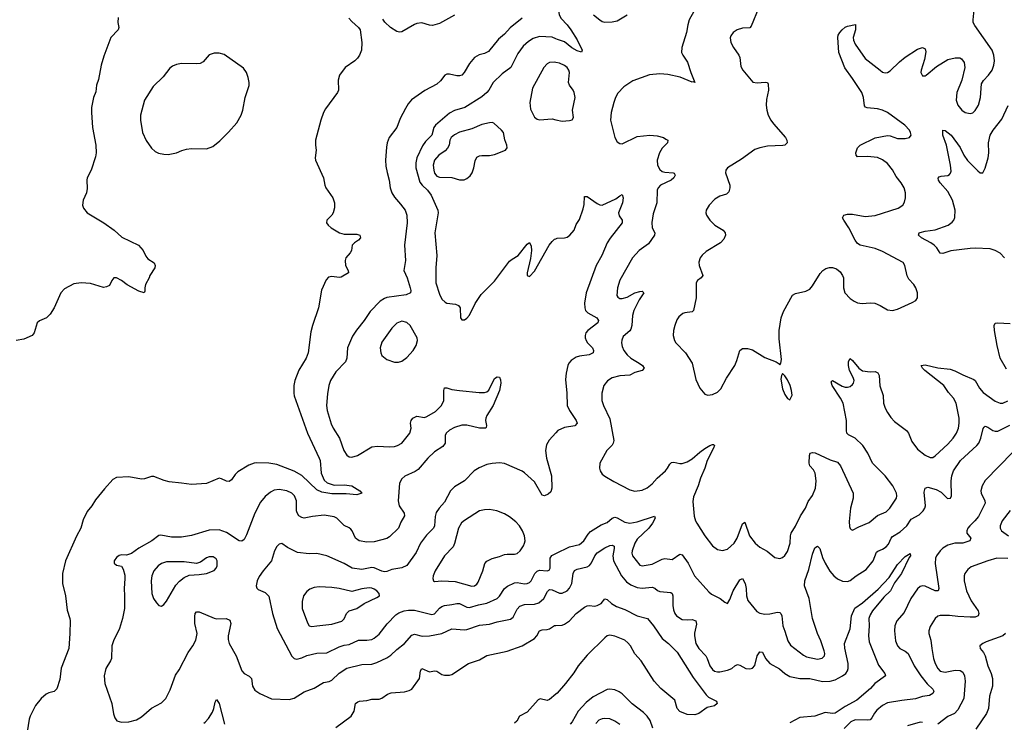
# Model space of a CAD drawing. Header units: inches. Extents: x 884691 to 1028259, y 526745 to 653629.
# Tile 175 of 241: x 1005717 to 1013582, y 602680 to 608292. Entities that reach past the tile are written whole.
import ezdxf

# ---------------------------------------------------------------- set-up
doc = ezdxf.new("R2010")
doc.units = ezdxf.units.IN
doc.header["$MEASUREMENT"] = 0
doc.layers.add('B0600', color=7, linetype='Continuous')
doc.layers.add('B0610', color=7, linetype='Continuous')

msp = doc.modelspace()

# ---------------------------------------------------------------- linework, layer by layer
at = {"layer": 'B0600', "color": 6}
for points, elevation in [([(1006504.9, 608310), (1006501.6, 608270), (1006508.5, 608230), (1006503.5, 608210), (1006444.3, 608150), (1006390, 608000.7), (1006368.7, 607930), (1006345.6, 607814.4), (1006330.2, 607769.8), (1006324.7, 607715.3), (1006307.6, 607670), (1006291.8, 607590), (1006290.1, 607550), (1006298.2, 607430), (1006324.7, 607290), (1006329.1, 607230), (1006323, 607197), (1006287.6, 607090), (1006257, 607030), (1006253.1, 607010), (1006256, 606944), (1006252.2, 606910), (1006224.9, 606850), (1006219.1, 606810), (1006227, 606787), (1006257.3, 606750), (1006390, 606669.2), (1006472.9, 606610), (1006534.2, 606554.2), (1006665.5, 606490), (1006703.8, 606450), (1006723.6, 606403.6), (1006741.1, 606381.1), (1006790.8, 606350), (1006800.4, 606330), (1006797.8, 606310), (1006756.5, 606250), (1006750.3, 606230), (1006722, 606178), (1006716, 606150), (1006716.7, 606123.3), (1006710.7, 606110), (1006670, 606122.8), (1006574.5, 606174.5), (1006529.6, 606210), (1006490, 606229.7), (1006470, 606229.5), (1006454.4, 606210), (1006433.4, 606170), (1006410, 606157.6), (1006385.8, 606154.2), (1006283.8, 606183.8), (1006209, 606191), (1006150, 606182.6), (1006076.4, 606143.6), (1006045.3, 606110), (1005992.2, 605990), (1005960.6, 605939.4), (1005930.3, 605909.7), (1005874.4, 605885.6), (1005857.1, 605870), (1005832.2, 605790), (1005816.3, 605770), (1005750, 605741.3), (1005690, 605729.3)], 2200), ([(1008345.6, 608305.6), (1008370, 608277.4), (1008423.2, 608230), (1008435.8, 608210), (1008450.2, 608110), (1008447.3, 608050), (1008432.9, 608010), (1008415.7, 607984.3), (1008395.4, 607964.6), (1008318.2, 607910), (1008272.1, 607847.9), (1008261.3, 607810), (1008264.2, 607730), (1008255.8, 607710), (1008160.8, 607579.2), (1008145, 607550), (1008122.2, 607490), (1008080.8, 607330), (1008079.1, 607290), (1008085.8, 607250), (1008076.8, 607190), (1008080.2, 607170), (1008143.5, 607030), (1008154.8, 606970), (1008162.7, 606950), (1008217.8, 606870), (1008232.5, 606830), (1008232.5, 606790), (1008221.5, 606750), (1008210, 606729.7), (1008170.3, 606690), (1008169.3, 606670), (1008181.8, 606650), (1008205.8, 606630), (1008272.6, 606590), (1008310, 606578.8), (1008410, 606579.3), (1008434, 606570), (1008439.8, 606550), (1008424, 606530), (1008391.5, 606510), (1008374, 606490), (1008367.8, 606450), (1008357, 606430), (1008323.1, 606390), (1008316, 606370), (1008319.5, 606330), (1008342, 606290), (1008345, 606270), (1008284, 606236), (1008270, 606233.4), (1008210, 606239.7), (1008185, 606235), (1008166.3, 606213.7), (1008127.5, 606132.5), (1008105, 605990), (1008055.4, 605850), (1008042, 605798), (1008020.5, 605630), (1008006, 605590), (1007946.8, 605493.2), (1007916.2, 605410), (1007906.6, 605370), (1007906.3, 605310), (1007910, 605287.2), (1008015.5, 604990), (1008109.8, 604789.8), (1008116.3, 604770), (1008124.2, 604670), (1008150, 604614.1), (1008173.2, 604593.2), (1008230, 604573.7), (1008310, 604577.4), (1008370.1, 604570), (1008434.2, 604530), (1008450.4, 604510), (1008410, 604498.1), (1008325.3, 604505.3), (1008210, 604504.7), (1008130, 604518.9), (1008090, 604536.5), (1007970.5, 604650.5), (1007910, 604687.2), (1007770, 604740.1), (1007708.7, 604751.3), (1007610, 604753.5), (1007590, 604751.1), (1007546.4, 604733.6), (1007460.4, 604679.6), (1007439.4, 604660.6), (1007410, 604617.8), (1007390, 604602.5), (1007370, 604605), (1007330, 604625.2), (1007310, 604629), (1007210, 604586.6), (1007090, 604578.6), (1007010, 604591.2), (1006910, 604599.8), (1006870.6, 604610.6), (1006790, 604644.2), (1006770, 604643.5), (1006714.1, 604625.9), (1006690, 604623.2), (1006590, 604640.6), (1006490, 604635.8), (1006460.2, 604619.8), (1006394.4, 604545.6), (1006322.4, 604457.6), (1006292.3, 604410), (1006255.7, 604364.3), (1006223.1, 604296.9), (1006204.7, 604230), (1006170, 604167.3), (1006083.7, 603970), (1006059.8, 603870), (1006059.5, 603790), (1006082, 603690), (1006095.4, 603575.4), (1006118.4, 603510), (1006120.8, 603490), (1006118.8, 603390), (1006108.8, 603270), (1006047.9, 603112.1), (1006036.9, 603023.1), (1006013.7, 602946.3), (1005994, 602926), (1005950, 602914.9), (1005930, 602905), (1005889.2, 602870.8), (1005844.8, 602815.2), (1005801.8, 602730), (1005793.8, 602706.2), (1005772.3, 602570)], 2300), ([(1009730, 608304.2), (1009633.9, 608226.1), (1009590, 608176.4), (1009543, 608137), (1009461.2, 608038.8), (1009430, 608022.3), (1009387.6, 608012.4), (1009350, 607990.3), (1009310, 607943.5), (1009268.2, 607870), (1009250.3, 607849.7), (1009230, 607843.6), (1009210, 607844.5), (1009150, 607858.1), (1009130, 607856.9), (1009114, 607850), (1009077.3, 607802.7), (1009050, 607777.4), (1008952.7, 607727.3), (1008847.3, 607652.7), (1008820.4, 607619.6), (1008798.1, 607581.9), (1008757.6, 607502.4), (1008730.4, 607430), (1008669.7, 607350), (1008653.5, 607310), (1008646.4, 607273.6), (1008640.1, 607170), (1008642.8, 607122.8), (1008651.4, 607071.4), (1008669.5, 607009.5), (1008676.2, 606950), (1008689.4, 606910), (1008710, 606873.4), (1008760, 606820), (1008796.4, 606770), (1008809.8, 606730), (1008812.6, 606670), (1008791.8, 606490), (1008800.1, 606370), (1008786.6, 606290), (1008811.8, 606230), (1008837.3, 606150), (1008841.7, 606130), (1008838.4, 606110), (1008804.4, 606095.6), (1008650, 606072.3), (1008630, 606065.2), (1008597.2, 606042.8), (1008517.5, 605962.5), (1008469.5, 605890.5), (1008407.1, 605812.9), (1008376.9, 605763.1), (1008335.8, 605670), (1008331.3, 605588.7), (1008321.1, 605558.9), (1008241.3, 605478.7), (1008199.6, 605410), (1008187, 605370), (1008175.6, 605304.4), (1008167.3, 605210), (1008172.8, 605170), (1008204.4, 605064.4), (1008220.7, 605030), (1008270.7, 604950), (1008306.8, 604850), (1008330, 604815.2), (1008350, 604801), (1008370, 604796.9), (1008415.2, 604810), (1008530, 604879.6), (1008574.4, 604885.6), (1008670, 604880.2), (1008710, 604883.3), (1008735, 604890), (1008770, 604909.7), (1008834.7, 604990), (1008843.6, 605030), (1008840.1, 605070), (1008843.2, 605090), (1008857.1, 605110), (1008890, 605124.9), (1008950, 605116), (1008970, 605123.6), (1009037.7, 605162.3), (1009086.9, 605210), (1009105.2, 605250), (1009104.5, 605330), (1009110, 605350.7), (1009130, 605351.7), (1009170, 605339.1), (1009229.1, 605329.1), (1009386.6, 605313.4), (1009430, 605313.2), (1009450, 605320.6), (1009465.7, 605334.3), (1009510, 605425.5), (1009530, 605440.4), (1009550, 605436), (1009556.6, 605416.6), (1009559.8, 605390), (1009549, 605330), (1009499.9, 605210), (1009448, 605130), (1009440.3, 605110), (1009437.3, 605090), (1009447, 605050), (1009443.8, 605036.2), (1009437, 605030), (1009390, 605029.1), (1009290, 605052.2), (1009250, 605053), (1009190, 605033.9), (1009150, 605013.6), (1009123.1, 604990), (1009115.4, 604970), (1009114.9, 604910), (1009097.9, 604882.1), (1009030, 604840.8), (1008978.6, 604790), (1008900.5, 604699.5), (1008876.6, 604683.4), (1008794.5, 604645.5), (1008770, 604626.1), (1008750, 604589.9), (1008739.3, 604450), (1008749.2, 604410), (1008787.7, 604350), (1008790.1, 604330), (1008761.5, 604278.5), (1008742.3, 604230), (1008670, 604161.6), (1008650, 604148.5), (1008550, 604120.3), (1008490, 604120.1), (1008430, 604129.3), (1008400.8, 604150), (1008372.9, 604210), (1008362.8, 604222.8), (1008350, 604233.8), (1008310, 604252.2), (1008250.2, 604310.2), (1008230, 604322.2), (1008150, 604335), (1008055, 604325), (1007990, 604311.3), (1007970, 604315.6), (1007946.9, 604330), (1007932.4, 604352.4), (1007928.6, 604370), (1007929.5, 604450), (1007913.6, 604490), (1007890.4, 604510.4), (1007850, 604529.3), (1007790, 604540.5), (1007750, 604533.8), (1007721.1, 604518.9), (1007677.5, 604482.5), (1007640.9, 604439.1), (1007596.9, 604350), (1007530, 604177.3), (1007510, 604141), (1007492.3, 604127.7), (1007470, 604128.9), (1007370, 604195.4), (1007310, 604218.7), (1007230, 604215.5), (1007090, 604172.1), (1007010, 604159.5), (1006930, 604157.6), (1006844.3, 604175.7), (1006827.9, 604172.1), (1006772.9, 604130), (1006670.1, 604070), (1006610, 604028.8), (1006570, 604014.7), (1006530, 604016.5), (1006511.7, 604011.7), (1006490, 603996.7), (1006470.8, 603970), (1006471.8, 603950), (1006490, 603935.5), (1006530, 603926.5), (1006544, 603904), (1006556.4, 603856.4), (1006558.5, 603830), (1006550.9, 603750), (1006555.4, 603690), (1006553.7, 603590), (1006538.7, 603510), (1006513.7, 603430), (1006466, 603330), (1006452.2, 603290), (1006449.8, 603190), (1006443.3, 603170), (1006404.7, 603110), (1006391.5, 603050), (1006397.7, 602990), (1006453.9, 602830), (1006467.4, 602747.4), (1006476.7, 602716.7), (1006492.6, 602692.6), (1006530, 602681.6), (1006590, 602685), (1006650, 602700.4), (1006690, 602723.6), (1006770, 602792.1), (1006850, 602835.3), (1006885, 602870), (1006919.5, 602940.5), (1006962.6, 603057.4), (1006990, 603098.4), (1007062.9, 603237.1), (1007101.3, 603290), (1007124.8, 603335.2), (1007135.2, 603390), (1007116.2, 603470), (1007115.1, 603524.8), (1007118.4, 603550), (1007130, 603563.4), (1007150, 603561.6), (1007270, 603510.8), (1007290, 603507.3), (1007367.3, 603510), (1007395.6, 603495.6), (1007403.7, 603470), (1007381.5, 603370), (1007382.6, 603342.6), (1007391.7, 603310), (1007446.1, 603210), (1007492.6, 603090), (1007510, 603069.4), (1007549, 603049), (1007570, 603030.1), (1007575.7, 602970), (1007596.5, 602936.5), (1007634.7, 602910), (1007730, 602867.4), (1007870, 602863.2), (1007910, 602873.4), (1007990, 602924.8), (1008070, 602951.9), (1008143.1, 602996.9), (1008190, 603007.1), (1008210, 603016.9), (1008270, 603072.8), (1008330, 603112.9), (1008450, 603140.5), (1008530, 603143.5), (1008570, 603156.9), (1008650, 603195.5), (1008682.6, 603217.4), (1008730, 603262.8), (1008790.5, 603309.5), (1008850, 603376.5), (1008870, 603384.6), (1008931.4, 603368.6), (1008990, 603370.4), (1009090, 603389.2), (1009170, 603426.3), (1009270, 603418.7), (1009290, 603421.9), (1009390, 603457.1), (1009470, 603465.2), (1009530, 603482.1), (1009637, 603503), (1009659.3, 603520.7), (1009690, 603584.1), (1009712.4, 603607.6), (1009750, 603621.6), (1009830, 603623.6), (1009864.7, 603635.3), (1009903.6, 603670), (1009934.1, 603725.9), (1009950, 603740), (1009970, 603739), (1010000, 603724.9)], 2400), ([(1009190, 608329.2), (1009070, 608261.6), (1009014.5, 608245.5), (1008990, 608247.8), (1008930, 608265.9), (1008890, 608262.1), (1008870, 608254.7), (1008770, 608195.9), (1008750, 608193.6), (1008730, 608197.6), (1008678, 608230), (1008632.8, 608272.8), (1008616.9, 608296.9)], 2300), ([(1010000, 608139.7), (1009970, 608152.9), (1009870, 608158.7), (1009818.4, 608141.6), (1009781.3, 608118.7), (1009739, 608081), (1009697, 608023), (1009640.5, 607910), (1009570, 607860.5), (1009498.3, 607790), (1009465.5, 607730), (1009449.8, 607710), (1009410, 607676.2), (1009272.3, 607590), (1009190, 607568), (1009150, 607546.9), (1009038, 607450), (1009026.4, 607430), (1009010, 607369), (1008959.8, 607320.2), (1008934.7, 607285.3), (1008890.5, 607189.5), (1008880.6, 607150), (1008880.4, 607110), (1008913.7, 606993.7), (1008931.2, 606971.3), (1008976, 606930), (1009004.8, 606890), (1009056.9, 606770), (1009060.8, 606750), (1009032.8, 606590), (1009048.6, 606410), (1009042.2, 606310), (1009042.4, 606190), (1009070, 606100.1), (1009090, 606061.2), (1009115.9, 606035.9), (1009130, 606028.5), (1009199.1, 606019.1), (1009223.6, 606010), (1009235, 605990), (1009239.6, 605910), (1009250, 605895.8), (1009270, 605894.9), (1009290, 605907.5), (1009310, 605932.7), (1009354.4, 606025.6), (1009403.1, 606096.9), (1009510, 606204.8), (1009630, 606362.2), (1009650, 606380.3), (1009698.9, 606410), (1009770, 606498.7), (1009790, 606511.4), (1009802.8, 606482.8), (1009805.8, 606450), (1009796.5, 606383.5), (1009770.4, 606270.4), (1009771, 606250), (1009790, 606241.6), (1009830, 606284.6), (1009945.4, 606490), (1009970, 606521.4), (1009990, 606538.9), (1010000, 606542.8)], 2500), ([(1010000, 607950.6), (1009990, 607952.4), (1009949.5, 607950.5), (1009930, 607939.4), (1009905.2, 607910), (1009814.7, 607745.3), (1009791, 607630), (1009798.7, 607578.7), (1009830, 607513.7), (1009850, 607498.9), (1009870, 607493.1), (1009970, 607499.1), (1010000, 607492.8)], 2600), ([(1010000, 604991.9), (1009946.2, 604933.8), (1009924.3, 604895.7), (1009918.1, 604850), (1009925.5, 604790), (1009965.2, 604650), (1009969, 604551), (1009959.4, 604520.6), (1009937.6, 604502.4), (1009910, 604489.3), (1009890, 604495.7), (1009830, 604601.9), (1009750, 604673.7), (1009730, 604686.7), (1009590, 604747.1), (1009550, 604753.4), (1009490, 604748.1), (1009450, 604738.2), (1009386.2, 604713.8), (1009347.9, 604690), (1009270.9, 604609.1), (1009190, 604561), (1009158.5, 604530), (1009110, 604437.3), (1009066.9, 604390), (1009045.2, 604354.8), (1009036.7, 604323.3), (1009030.4, 604250), (1009021.4, 604230), (1008966.3, 604173.7), (1008919.7, 604110), (1008883.9, 604036.1), (1008810, 603931.9), (1008770, 603912.7), (1008690, 603899.3), (1008650, 603885.4), (1008630, 603882.9), (1008610, 603888), (1008550, 603914.4), (1008530, 603915.6), (1008450, 603901.8), (1008372.5, 603912.5), (1008310, 603947.3), (1008170, 604010.3), (1008090, 604027.5), (1008030, 604026.3), (1007937.2, 604037.2), (1007856.7, 604076.7), (1007810, 604108.2), (1007790, 604104.2), (1007770, 604084.1), (1007752.8, 604050), (1007729.6, 603970), (1007661.4, 603890), (1007630, 603845.3), (1007613.1, 603810), (1007606.3, 603770), (1007611.1, 603751.1), (1007621.5, 603741.5), (1007676.8, 603716.8), (1007706.5, 603686.5), (1007736.1, 603550), (1007773.6, 603430), (1007890, 603207.7), (1007910, 603189.2), (1007930, 603185.1), (1007970, 603196.1), (1008010, 603215), (1008090, 603233), (1008170, 603234.2), (1008270, 603283.8), (1008310, 603295.3), (1008350, 603300.3), (1008424.1, 603335.9), (1008490, 603335.1), (1008530, 603341.1), (1008550, 603351.1), (1008590, 603383.5), (1008652.3, 603467.7), (1008720.8, 603539.2), (1008745.3, 603554.7), (1008789.2, 603570.8), (1008823.3, 603576.7), (1008870, 603575.7), (1009010, 603542.1), (1009030, 603547.5), (1009070, 603591.1), (1009090, 603606.3), (1009110, 603614), (1009170, 603620.3), (1009210, 603629.7), (1009230, 603628.6), (1009290, 603600.4), (1009310, 603596.3), (1009382, 603618), (1009450, 603630.8), (1009532.4, 603670), (1009550, 603687.2), (1009590, 603749), (1009612.7, 603767.3), (1009670, 603794.4), (1009690, 603795.5), (1009750, 603786.3), (1009771.5, 603788.5), (1009790, 603796.8), (1009802.4, 603810), (1009832.6, 603867.4), (1009850, 603888.2), (1009870, 603894.4), (1009930, 603889.7), (1009945.8, 603894.2), (1009955.7, 603910), (1009954.7, 603990), (1009967.3, 604012.7), (1010000, 604028.5)], 2500), ([(1008241.5, 602638.5), (1008364.2, 602730), (1008389.6, 602770), (1008400.9, 602830), (1008417.6, 602842.4), (1008432.1, 602847.9), (1008490, 602853.3), (1008530, 602864.9), (1008590, 602864.5), (1008610, 602872.8), (1008655.8, 602904.2), (1008684.1, 602915.9), (1008790, 602922.4), (1008827.2, 602932.8), (1008850, 602945), (1008910.4, 603029.6), (1008918.7, 603090), (1008930, 603108.6), (1008990, 603083.9), (1009030, 603092.2), (1009048.6, 603088.6), (1009090, 603063), (1009110, 603056.2), (1009150, 603055.4), (1009170, 603062.6), (1009303, 603150), (1009390, 603179.9), (1009447.4, 603212.6), (1009610, 603248.2), (1009730, 603291.2), (1009830.3, 603350), (1009848.4, 603370), (1009870, 603411.2), (1009890, 603419.2), (1009930, 603421.5), (1009950, 603427.4), (1009990, 603452.4), (1010000, 603453.1)], 2300), ([(1007187.9, 602672.1), (1007199.5, 602680.5), (1007226.4, 602710), (1007258.5, 602761.5), (1007268.8, 602791.2), (1007278, 602842), (1007290, 602862.3), (1007312, 602830), (1007353.6, 602666.4)], 2300), ([(1010000, 602905), (1009950, 602861.4), (1009930, 602855.5), (1009873.4, 602866.6), (1009859.8, 602860.2), (1009770, 602761.8), (1009710.8, 602729.2), (1009689.3, 602690), (1009670, 602672.1)], 2300)]:
    msp.add_lwpolyline(points, dxfattribs=dict(at, elevation=elevation))
for points, elevation in [([(1007310, 608025.8), (1007270, 608025.4), (1007229.6, 608010.4), (1007183.7, 607956.3), (1007158, 607942), (1007130, 607938.9), (1007010, 607942.6), (1006970, 607933.9), (1006938.8, 607921.2), (1006916.2, 607903.8), (1006864.4, 607835.6), (1006782.3, 607757.7), (1006715.2, 607650), (1006683.2, 607530), (1006682, 607490), (1006699.2, 607390), (1006726.5, 607326.5), (1006770, 607265.8), (1006800.3, 607240.3), (1006826.9, 607226.9), (1006870, 607217.6), (1006903.5, 607216.5), (1006970, 607229.7), (1007011.9, 607248.1), (1007050, 607258.2), (1007090, 607262.7), (1007210, 607260.1), (1007259.5, 607280.5), (1007316.5, 607323.5), (1007386.1, 607393.9), (1007450.7, 607469.3), (1007486.6, 607530), (1007500.7, 607570), (1007517.3, 607670), (1007550, 607767.7), (1007550.9, 607790), (1007543.6, 607830), (1007529.9, 607870), (1007504.7, 607904.7), (1007350, 608013.4)], 2300), ([(1009490.3, 607470.3), (1009470, 607469.5), (1009410, 607454.4), (1009330, 607421.3), (1009230, 607393), (1009190, 607373.4), (1009163.7, 607350), (1009154.2, 607330), (1009147.3, 607290), (1009134.6, 607265.4), (1009115.2, 607244.8), (1009066.1, 607210), (1009030, 607170), (1009021.2, 607130), (1009024.2, 607090), (1009030, 607065.5), (1009050, 607041.8), (1009070, 607035.4), (1009170, 607032), (1009230, 607012.2), (1009266.4, 607013.6), (1009290, 607023.8), (1009314.8, 607045.2), (1009331.2, 607070), (1009344.5, 607110), (1009354.4, 607165.6), (1009370, 607193.9), (1009390, 607203.7), (1009410, 607207.1), (1009470, 607208.1), (1009510, 607215.5), (1009597.2, 607250), (1009612, 607268), (1009609.7, 607290), (1009593.8, 607333.8), (1009581.1, 607390), (1009565.8, 607410), (1009504.5, 607464.5)], 2600), ([(1008770, 605883.4), (1008730, 605867.1), (1008690, 605828.1), (1008610, 605716.3), (1008596, 605670), (1008601.3, 605630), (1008611.1, 605611.1), (1008650, 605577.5), (1008710, 605556.3), (1008743.9, 605556.1), (1008770, 605564.5), (1008810, 605595.1), (1008860.4, 605650), (1008885.4, 605690), (1008896.1, 605730), (1008891.4, 605751.4), (1008837.5, 605850), (1008810, 605874.4)], 2500), ([(1009470, 604380.2), (1009430, 604378.1), (1009390, 604369.6), (1009270, 604292.5), (1009247.4, 604272.6), (1009221.9, 604230), (1009191.4, 604108.6), (1009179.4, 604080.6), (1009111.4, 604008.6), (1009036.4, 603890), (1009021.1, 603850), (1009017.8, 603830), (1009023.5, 603810), (1009030, 603806.1), (1009090.4, 603809.6), (1009195.8, 603804.2), (1009330, 603768.6), (1009350, 603769.8), (1009370, 603784.2), (1009379.7, 603800.3), (1009415.6, 603890), (1009431.5, 603948.5), (1009450, 603968.4), (1009490, 603988.1), (1009550, 604003.2), (1009590, 604019.4), (1009610, 604023.3), (1009670, 604022.6), (1009690, 604027.3), (1009715.7, 604050), (1009742.5, 604090), (1009750.7, 604110), (1009753.8, 604130), (1009748.5, 604170), (1009734.4, 604210), (1009710, 604250.3), (1009680.8, 604280.8), (1009630, 604320.8), (1009590, 604344), (1009529.4, 604369.4)], 2600), ([(1007230, 604001.8), (1007210, 603992.8), (1007161.4, 603958.6), (1007130, 603949.5), (1007030, 603961.3), (1006890, 603962.4), (1006850, 603947.7), (1006823, 603930), (1006789.1, 603890.9), (1006773.5, 603850), (1006768.3, 603810), (1006772.5, 603710), (1006784.9, 603670), (1006810, 603634), (1006830, 603612.2), (1006850, 603607.7), (1006870, 603621.1), (1006890, 603649), (1006964.9, 603775.1), (1006993, 603807), (1007030, 603837.7), (1007070, 603855.5), (1007150, 603859.4), (1007210, 603867.7), (1007270, 603892.8), (1007286.3, 603910), (1007294.8, 603930), (1007294.5, 603970), (1007286.1, 603986.1), (1007261.6, 604001.6)], 2500), ([(1008110, 603760.9), (1008070, 603755.6), (1008035.9, 603744.1), (1008010, 603725.1), (1007985.4, 603690), (1007974.9, 603645.1), (1007972.6, 603590), (1008015, 603475), (1008030, 603450.1), (1008050, 603444.1), (1008090, 603449.5), (1008210, 603462.9), (1008290, 603486.9), (1008310, 603505.4), (1008328.3, 603550), (1008348.5, 603570), (1008410, 603588.5), (1008470, 603628.8), (1008570, 603675.9), (1008590.3, 603690), (1008588.1, 603710), (1008569.9, 603730), (1008550, 603742.8), (1008530, 603751.3), (1008510, 603753.4), (1008450, 603746), (1008370, 603724.4), (1008270, 603749.8), (1008210, 603757.4)], 2600)]:
    msp.add_lwpolyline(points, close=True, dxfattribs=dict(at, elevation=elevation))
at = {"layer": 'B0610', "color": 6}
for points, elevation in [([(1010000, 608738.5), (1010005.3, 608710), (1010001, 608650), (1010004.1, 608610), (1010011.6, 608590), (1010052.8, 608550), (1010058.6, 608530), (1010026, 608386), (1010023.6, 608350), (1010027.2, 608330), (1010041.6, 608301.6), (1010090, 608251.8), (1010119.7, 608210), (1010170, 608130.1), (1010210.8, 608049.2), (1010206, 608034), (1010170, 608043.3), (1010128.8, 608068.8), (1010070, 608116.4), (1010013.7, 608133.7), (1010000, 608139.7)], 2500), ([(1011101.1, 608358.9), (1011064.7, 608290), (1011053.5, 608250), (1011044.8, 608190), (1011006.7, 608070), (1011004.8, 608030), (1011013.5, 608010), (1011052.6, 607952.6), (1011077.2, 607870), (1011110.1, 607789.9), (1011095.8, 607795.8), (1011090, 607792.6), (1010993.7, 607833.7), (1010895.6, 607855.6), (1010830, 607859.3), (1010748.2, 607851.8), (1010616.2, 607803.8), (1010544.3, 607755.7), (1010493.8, 607706.2), (1010475.5, 607670), (1010462.3, 607630), (1010441.6, 607550), (1010435.9, 607490), (1010472.4, 607350), (1010490, 607317), (1010510, 607302.9), (1010530, 607301.7), (1010650, 607359.4), (1010750, 607370.4), (1010810, 607364.9), (1010858.9, 607350), (1010879.2, 607339.2), (1010893.4, 607330), (1010891, 607310), (1010850, 607267), (1010827.4, 607230), (1010810.4, 607170), (1010812.9, 607130), (1010830, 607096.8), (1010850, 607080.9), (1010870, 607073.8), (1010937.8, 607070), (1010945.1, 607065.1), (1010952.2, 607050), (1010941.9, 607030), (1010921.6, 607010), (1010836.1, 606970), (1010816.4, 606950), (1010809.4, 606930), (1010807.9, 606830), (1010777.3, 606742.7), (1010766.8, 606673.2), (1010769.6, 606630), (1010790.6, 606590), (1010788.4, 606570), (1010739, 606501), (1010666.1, 606450), (1010611, 606390), (1010510, 606210.4), (1010492.1, 606150), (1010487.6, 606090), (1010494.7, 606074.7), (1010510, 606065.8), (1010530, 606066.3), (1010570, 606076.6), (1010630, 606109.7), (1010670, 606122.5), (1010690, 606123.5), (1010702.5, 606110), (1010665.7, 606054.3), (1010622.6, 605970), (1010611.8, 605930), (1010605.8, 605850), (1010598.4, 605821.6), (1010590, 605806.8), (1010539, 605761), (1010527.1, 605732.9), (1010525.5, 605710), (1010530, 605682.7), (1010542.9, 605650), (1010570, 605614.3), (1010598.8, 605590), (1010666.6, 605550), (1010692.7, 605530), (1010706.6, 605510), (1010690.8, 605490), (1010630, 605473.1), (1010590, 605453.1), (1010510, 605447.5), (1010450, 605431.7), (1010412.1, 605407.9), (1010383.4, 605370), (1010368, 605310), (1010368.1, 605250), (1010380.2, 605210), (1010430, 605104.6), (1010462, 604930), (1010459.1, 604910), (1010450, 604893.9), (1010406.7, 604850), (1010351, 604750), (1010348.9, 604710), (1010354, 604690), (1010370, 604662.5), (1010390, 604645.7), (1010463.7, 604603.7), (1010590, 604537.5), (1010630, 604526.9), (1010690, 604534.2), (1010730, 604553.3), (1010770, 604586), (1010810, 604630.1), (1010877.1, 604690), (1010893, 604710), (1010910, 604743.3), (1010923.9, 604756.1), (1010942.3, 604757.7), (1010990, 604746.8), (1011010, 604747.2), (1011050, 604760.4), (1011090, 604784.1), (1011150, 604837.6), (1011190, 604865.8), (1011230.7, 604890.7), (1011250, 604899.9), (1011259.1, 604899.1), (1011267.7, 604890), (1011260.4, 604870), (1011208.3, 604771.7), (1011190.6, 604709.4), (1011155.4, 604630), (1011136.2, 604570), (1011098.9, 604481.1), (1011095.2, 604444.8), (1011105.6, 604325.6), (1011114.5, 604290), (1011125.5, 604270), (1011189.3, 604169.3), (1011250.9, 604090.9), (1011290, 604060.7), (1011330, 604051.4), (1011370, 604062.8), (1011423.8, 604110), (1011448.7, 604150), (1011490, 604264.2), (1011510, 604278), (1011545.8, 604170), (1011593.2, 604110), (1011630, 604080.1), (1011687.1, 604047.1), (1011750, 603997.2), (1011790, 603989), (1011810, 603995.6), (1011828.8, 604011.2), (1011850, 604044.5), (1011870.9, 604110), (1011873.7, 604170), (1011879, 604190), (1011914.5, 604245.5), (1011954.5, 604330), (1011993, 604390), (1012016.4, 604443.6), (1012050, 604490.8), (1012074.2, 604550), (1012079.2, 604610), (1012072.3, 604670), (1012057.8, 604697.8), (1012028.5, 604730), (1012022.6, 604750), (1012026.1, 604810), (1012031.6, 604830), (1012050, 604836.3), (1012071.4, 604831.4), (1012190, 604777.6), (1012250, 604756.8), (1012273.8, 604730), (1012374.1, 604510), (1012376, 604470), (1012352.8, 604390), (1012343.2, 604283.2), (1012344.8, 604244.8), (1012350, 604228.2), (1012359.4, 604219.4), (1012370, 604214.7), (1012418.9, 604241.1), (1012503, 604277), (1012569.3, 604330.7), (1012638.2, 604361.8), (1012666.5, 604390), (1012722.1, 604470), (1012724.7, 604490), (1012721, 604510), (1012690.9, 604570), (1012629.6, 604650), (1012528.9, 604748.9), (1012491.4, 604830), (1012452.1, 604890), (1012390, 604949.3), (1012337.1, 604977.1), (1012325.4, 604990), (1012321, 605010), (1012322.9, 605090), (1012295.3, 605230), (1012273.8, 605270), (1012206.8, 605370), (1012199.3, 605400.7), (1012210, 605409.3), (1012285.9, 605365.9), (1012310, 605357.9), (1012330, 605356.8), (1012350, 605362.5), (1012370, 605377.8), (1012378.8, 605390), (1012382.5, 605410), (1012374.7, 605434.7), (1012345.8, 605490), (1012337.2, 605530), (1012337, 605563), (1012350, 605586.3), (1012370, 605570.6), (1012419.4, 605510), (1012450, 605488.4), (1012510, 605479.2), (1012550, 605480.9), (1012572.7, 605472.7), (1012581.3, 605450), (1012587.9, 605367.9), (1012613.5, 605290), (1012617, 605230), (1012631, 605190), (1012650, 605154.6), (1012675.5, 605115.5), (1012704.1, 605084.1), (1012801.5, 605010), (1012815.9, 604990), (1012843.3, 604923.3), (1012890, 604861.8), (1012950, 604813.2), (1012990, 604794.7), (1013010, 604796.5), (1013030, 604808.7), (1013130, 604900.8), (1013173.8, 604950), (1013199.5, 604990), (1013216.2, 605030), (1013222.4, 605070), (1013220.3, 605110), (1013197.4, 605230), (1013177.2, 605270), (1013135.1, 605315.1), (1013099.1, 605370), (1012948, 605490), (1012927.7, 605510), (1012918.5, 605530), (1012950, 605534.8), (1013050, 605511.3), (1013150, 605499.6), (1013187.7, 605487.7), (1013250, 605455.8), (1013338.8, 605418.8), (1013350, 605409.6), (1013383.7, 605350), (1013413.5, 605313.5), (1013510, 605246.3), (1013550, 605229), (1013570, 605229.3), (1013610, 605248.9)], 2600), ([(1011622.3, 608390), (1011560.6, 608239.4), (1011550, 608227.4), (1011490, 608223.5), (1011449.1, 608210.9), (1011416, 608190), (1011397.2, 608162.8), (1011393.3, 608146.7), (1011398.7, 608110), (1011419.6, 608070), (1011462.8, 608010), (1011470.9, 607990), (1011478.1, 607918.1), (1011494.2, 607890), (1011574.4, 607794.4), (1011608.1, 607788.1), (1011673.2, 607793.2), (1011689.5, 607789.5), (1011696.7, 607776.7), (1011697.5, 607730), (1011683.9, 607656.1), (1011680.8, 607610), (1011684.7, 607570), (1011696.2, 607530), (1011717.1, 607490), (1011739.4, 607459.4), (1011833.2, 607350), (1011844.6, 607330), (1011847.9, 607310), (1011828.9, 607291.1), (1011812.9, 607287.1), (1011690, 607282.3), (1011630, 607269.2), (1011590, 607254.7), (1011481.9, 607178.1), (1011371, 607110), (1011357.2, 607090), (1011356.1, 607070), (1011389.4, 606970), (1011390.6, 606949.4), (1011381.8, 606918.2), (1011362.2, 606897.8), (1011310, 606883.4), (1011270, 606859), (1011225.2, 606810), (1011201.1, 606770), (1011198.9, 606750), (1011204.6, 606730), (1011231.3, 606690), (1011271.2, 606650), (1011335.5, 606610), (1011352, 606590), (1011354.4, 606570), (1011341, 606539), (1011315.8, 606510), (1011200, 606440), (1011168.4, 606411.6), (1011153.4, 606390), (1011143.2, 606356.8), (1011143.8, 606330), (1011174.7, 606250), (1011161.5, 606230), (1011130.4, 606209.6), (1011120.1, 606190), (1011119.9, 606070), (1011098.9, 605970), (1011090, 605959.6), (1011030, 605951.7), (1011014.6, 605945.4), (1010981.4, 605918.6), (1010966.1, 605893.9), (1010949.1, 605850), (1010939.4, 605810), (1010937.9, 605770), (1010947.8, 605730), (1010959, 605710), (1011036, 605630), (1011090.1, 605550), (1011118.7, 605418.7), (1011150.1, 605350), (1011190, 605302.3), (1011212.9, 605292.9), (1011250, 605297.6), (1011290, 605316), (1011316.7, 605343.3), (1011362.2, 605430), (1011429.9, 605530), (1011446.7, 605570), (1011468.7, 605650), (1011490, 605666.5), (1011530, 605666.3), (1011570, 605654.6), (1011670, 605593.3), (1011759.3, 605559.3), (1011784.2, 605544.2), (1011790, 605534.8), (1011798.4, 605550), (1011801.7, 605578.3), (1011784.3, 605744.3), (1011784.5, 605810), (1011799.5, 605910), (1011818.1, 605961.9), (1011890, 606091), (1011914.7, 606105.3), (1011996.6, 606123.4), (1012030, 606140.3), (1012050, 606165.7), (1012110, 606264), (1012132.3, 606287.7), (1012156, 606304), (1012186.6, 606313.4), (1012210, 606313.1), (1012241.5, 606301.5), (1012270, 606278), (1012290, 606250), (1012297.2, 606230), (1012297, 606150), (1012309.3, 606110), (1012350, 606065.3), (1012382.7, 606042.7), (1012410, 606030.7), (1012445.7, 606025.7), (1012510, 606030.8), (1012547.2, 606027.2), (1012590.3, 606010.3), (1012650, 605974.3), (1012690, 605969.2), (1012730, 605980.1), (1012846.4, 606033.6), (1012875.3, 606050), (1012889.9, 606070), (1012889.5, 606110), (1012875.6, 606150), (1012858.4, 606178.4), (1012820.8, 606220.8), (1012805.3, 606245.3), (1012787.7, 606327.7), (1012773.2, 606353.2), (1012610, 606441.9), (1012550, 606464), (1012431.2, 606491.2), (1012410, 606504.3), (1012390, 606530), (1012340.9, 606630), (1012299, 606690), (1012289.9, 606710), (1012299, 606730), (1012330, 606739.3), (1012370, 606738.1), (1012470, 606721.5), (1012550, 606727.5), (1012734.1, 606785.9), (1012770.3, 606809.7), (1012784, 606836), (1012792.5, 606870), (1012791.7, 606910), (1012781.8, 606950), (1012757.9, 606990), (1012719.2, 607039.3), (1012690, 607092.5), (1012650, 607142.7), (1012610, 607173.2), (1012570, 607190.3), (1012490, 607200.8), (1012410, 607197.1), (1012398.5, 607210), (1012395.1, 607230), (1012410, 607268.2), (1012430, 607290.1), (1012550, 607349.7), (1012650, 607367.1), (1012670, 607365.2), (1012730, 607344.6), (1012790, 607343.4), (1012824.7, 607350), (1012837.3, 607370), (1012834.1, 607390), (1012824.2, 607410), (1012788.2, 607450), (1012648.1, 607550), (1012610, 607568.9), (1012570, 607581.5), (1012487.4, 607587.4), (1012473.1, 607593.1), (1012464.5, 607604.5), (1012457.5, 607670), (1012443.4, 607710), (1012370, 607823.5), (1012307.9, 607907.9), (1012259.1, 608030), (1012252.9, 608150), (1012255.7, 608170), (1012267.1, 608190), (1012288, 608212), (1012310, 608231.4), (1012330, 608241.8), (1012393.6, 608253.6), (1012392.4, 608212.4), (1012374.4, 608150), (1012377.1, 608130), (1012390, 608096.8), (1012470, 607983.4), (1012590, 607888.3), (1012610, 607873.9), (1012630, 607866.6), (1012650, 607869.2), (1012670, 607882.6), (1012743.7, 607956.3), (1012790, 607993.4), (1012890, 608056.6), (1012929.6, 608070), (1012950, 608060.7), (1012955.5, 608035.5), (1012944.6, 607975.4), (1012918.6, 607890), (1012916.2, 607870), (1012930, 607843.8), (1012950, 607844.4), (1012958.9, 607850), (1013041.4, 607918.5), (1013130, 607973.5), (1013190, 607988.5), (1013228.1, 607988.1), (1013240.7, 607980.7), (1013261.6, 607950), (1013266.4, 607910), (1013242.1, 607810), (1013201.7, 607710), (1013197.6, 607650), (1013210.5, 607610), (1013243.7, 607570), (1013270, 607551.7), (1013310, 607542.9), (1013330, 607549.2), (1013350, 607567), (1013376.2, 607610), (1013393.2, 607670), (1013400.6, 607779.4), (1013414.7, 607805.3), (1013457.2, 607850), (1013484.3, 607890), (1013499.2, 607930), (1013502.8, 607962.8), (1013498.9, 608010), (1013486, 608050), (1013345.9, 608245.9), (1013334, 608270), (1013332.1, 608292.1), (1013341.2, 608370)], 2700), ([(1010301.3, 608330), (1010350, 608290.1), (1010370, 608278), (1010390, 608272.6), (1010450, 608274.7), (1010490, 608283.1), (1010569.9, 608330)], 2600), ([(1010000, 607492.8), (1010050, 607482.3), (1010110, 607486.5), (1010130, 607492.2), (1010141.5, 607510), (1010133.4, 607570), (1010153.5, 607670), (1010147, 607710), (1010137.8, 607730), (1010108.2, 607768.2), (1010101.2, 607790), (1010109.6, 607870), (1010104.9, 607890), (1010090.8, 607910), (1010070, 607925.6), (1010030, 607945.3), (1010000, 607950.6)], 2600), ([(1013584.9, 606390), (1013550, 606426.9), (1013510, 606449.7), (1013470, 606461.9), (1013350, 606467.9), (1013310, 606465.5), (1013154.6, 606445.4), (1013090, 606425.7), (1013070, 606427.5), (1013042.2, 606470), (1013022.7, 606490), (1012996, 606510), (1012921.5, 606550), (1012897.6, 606570), (1012900.8, 606590), (1012910, 606593.6), (1012950, 606604.3), (1013030, 606612.8), (1013133.1, 606650), (1013166.2, 606673.8), (1013178.5, 606690), (1013187.4, 606712.6), (1013188.7, 606770), (1013169.3, 606850), (1013130, 606919.1), (1013068.9, 606990), (1013056.6, 607010), (1013052.5, 607027.5), (1013063, 607037), (1013077.9, 607042.1), (1013130, 607049), (1013144.3, 607055.7), (1013153.3, 607066.7), (1013156.6, 607083.4), (1013152.8, 607130), (1013119.6, 607290), (1013092.3, 607370), (1013089.9, 607410.1), (1013110, 607407.9), (1013158.7, 607370), (1013230, 607270.4), (1013258.8, 607210), (1013287.3, 607167.3), (1013370, 607084), (1013390, 607068.8), (1013410, 607068.3), (1013430, 607107.1), (1013453.5, 607190), (1013458.4, 607230), (1013456.4, 607310), (1013470.5, 607370), (1013492.4, 607410), (1013561.9, 607498.1), (1013613.9, 607606.1)], 2600), ([(1010000, 606542.8), (1010010, 606546.7), (1010070, 606549.2), (1010090, 606556.1), (1010111.1, 606570), (1010145.6, 606610), (1010163.4, 606656.6), (1010190, 606696.9), (1010217.9, 606782.1), (1010225.1, 606814.9), (1010230, 606881.3), (1010250, 606881.2), (1010330, 606825.2), (1010350, 606813.8), (1010370, 606810.1), (1010478.2, 606861.8), (1010510, 606886.3), (1010530, 606895.2), (1010536.7, 606870), (1010533.1, 606830), (1010501, 606750), (1010505, 606725), (1010530.1, 606690), (1010530.7, 606670), (1010433.1, 606546.9), (1010410.6, 606509.4), (1010366, 606410), (1010322.9, 606330), (1010241.3, 606110), (1010228.1, 606028.1), (1010230.3, 605990.3), (1010237.7, 605970), (1010255.1, 605950), (1010326.7, 605910), (1010341.5, 605890), (1010335.5, 605870), (1010254.2, 605810), (1010240.7, 605790), (1010234.3, 605770), (1010234.6, 605750), (1010242, 605730), (1010254.1, 605710), (1010291.7, 605670), (1010300.7, 605650), (1010298.5, 605630), (1010265.8, 605614.2), (1010190, 605605), (1010163.3, 605596.7), (1010121.3, 605570), (1010104.4, 605550), (1010095.5, 605530), (1010082.4, 605470), (1010077.5, 605417.5), (1010087.7, 605310), (1010091.1, 605210), (1010107.8, 605170), (1010163.4, 605090), (1010170.5, 605070), (1010151.7, 605048.2), (1010070, 605035), (1010016.8, 605010), (1010000, 604991.9)], 2500), ([(1013599.5, 605499.5), (1013550, 605590), (1013524.6, 605690), (1013502.5, 605810), (1013501.4, 605850), (1013510, 605867.3), (1013528.1, 605871.9), (1013630, 605864.3)], 2600), ([(1010000, 604028.5), (1010110, 604082), (1010190, 604100.4), (1010223.2, 604130), (1010257.1, 604182.9), (1010276.3, 604203.6), (1010363.1, 604256.9), (1010410, 604275.9), (1010450, 604310.1), (1010470, 604318.5), (1010490, 604313.8), (1010550, 604277.7), (1010590, 604271.3), (1010650, 604282.7), (1010787.4, 604327.4), (1010793.5, 604310), (1010771.7, 604270), (1010742.3, 604230), (1010650, 604143.3), (1010630.8, 604110), (1010609.4, 604050), (1010606.9, 604030), (1010612.3, 604010), (1010670, 603935.9), (1010690, 603929.2), (1010770, 603944.4), (1010850, 603984.3), (1010870, 603989.4), (1010930, 603981.4), (1010990, 604024.2), (1011010, 604016.6), (1011055.8, 603950), (1011106.3, 603850), (1011223.1, 603723.1), (1011244.6, 603704.6), (1011311.5, 603670), (1011350, 603639.8), (1011370, 603630.2), (1011390, 603660.2), (1011417.5, 603730), (1011470, 603819.3), (1011490, 603827.7), (1011513.2, 603790), (1011520.9, 603750), (1011523.7, 603690), (1011533.5, 603653.5), (1011605.9, 603565.9), (1011630, 603551), (1011670, 603542.9), (1011710, 603545.7), (1011770, 603560.8), (1011790, 603556.5), (1011796.7, 603550), (1011804.8, 603530), (1011812.6, 603450), (1011830, 603408.2), (1011852.4, 603330), (1011875.4, 603295.4), (1011977, 603217), (1012003.1, 603203.1), (1012090, 603185.6), (1012127.4, 603192.6), (1012145.8, 603210), (1012148.2, 603230), (1012144, 603250), (1012116.3, 603330), (1012089.9, 603389.9), (1012049.5, 603510), (1012022.7, 603670), (1011985.5, 603770), (1011988.1, 603810), (1012020.5, 603899.5), (1012050, 604023.5), (1012070, 604074.1), (1012090, 604087.1), (1012108.8, 604068.8), (1012130, 603996.8), (1012150.3, 603950), (1012187.8, 603887.8), (1012220.8, 603850), (1012250, 603826.9), (1012290, 603808.5), (1012330, 603804.9), (1012350, 603811.9), (1012398.2, 603850), (1012478.7, 603901.3), (1012535.4, 603970), (1012561.7, 604038.3), (1012572.2, 604047.8), (1012610, 604062.6), (1012637.6, 604082.4), (1012656.3, 604103.7), (1012678.1, 604150), (1012690, 604165.2), (1012750, 604202.2), (1012802.9, 604250), (1012838.3, 604301.8), (1012901.6, 604338.4), (1012934.7, 604370), (1012946.7, 604390), (1012952.1, 604410), (1012942.6, 604517.4), (1012948.8, 604551.2), (1012970, 604557.8), (1013038.6, 604538.6), (1013078.5, 604518.5), (1013128.5, 604468.5), (1013151.9, 604470), (1013161.3, 604490), (1013157, 604610), (1013163.5, 604650), (1013176.4, 604690), (1013232.6, 604770), (1013362.2, 604890), (1013378, 604910), (1013395.6, 604950), (1013412.1, 605027.9), (1013421.2, 605038.8), (1013430, 605044.6), (1013450, 605038.6), (1013490, 605012.1), (1013510, 605004.9), (1013530, 605005.8), (1013625.5, 605054.5)], 2500), ([(1013650, 604838), (1013430, 604611.4), (1013405.5, 604570), (1013395.3, 604530), (1013396.9, 604510), (1013425.8, 604450), (1013428.1, 604430), (1013375.5, 604324.5), (1013347.9, 604290), (1013307.1, 604250), (1013290.8, 604230), (1013281.8, 604210), (1013283.6, 604190), (1013313.8, 604150), (1013306.2, 604130), (1013250, 604110.4), (1013188.2, 604111.8), (1013130, 604095.7), (1013090.1, 604070), (1013069.5, 604050), (1013040.5, 604010), (1013031.8, 603990), (1013030.3, 603949.7), (1013059.6, 603750), (1013054.4, 603730), (1013030, 603730.3), (1012950, 603766.5), (1012930, 603769.7), (1012910, 603764.4), (1012890, 603745.4), (1012835, 603670), (1012783, 603557), (1012724, 603490), (1012708.3, 603450), (1012704.2, 603410), (1012713.2, 603330), (1012727.8, 603290), (1012747, 603270), (1012790, 603248.4), (1012813.4, 603230), (1012862.4, 603130), (1012915.3, 603050), (1012966.1, 602986.1), (1013010, 602946.1), (1013018.2, 602930), (1013010.9, 602910), (1012985.8, 602894.2), (1012930, 602885.9), (1012872, 602868), (1012764.6, 602855.4), (1012650, 602834.8), (1012610, 602814.6), (1012564.2, 602775.8), (1012546.2, 602753.8), (1012525, 602715), (1012510, 602700.5), (1012490, 602696.7), (1012390, 602699.6), (1012357.1, 602682.9), (1012303, 602630)], 2500), ([(1013628.1, 604371.9), (1013565.2, 604290), (1013548.9, 604250), (1013549.2, 604230), (1013560.1, 604210), (1013616.5, 604170)], 2600), ([(1010000, 603724.9), (1010030, 603710.9), (1010050, 603712.8), (1010090, 603730.9), (1010110, 603750.8), (1010128.8, 603790), (1010137.8, 603870), (1010147.9, 603892.2), (1010170, 603902.4), (1010250, 603921.6), (1010268.4, 603931.6), (1010285.8, 603954.2), (1010311.8, 604010), (1010330, 604033.9), (1010390, 604074.6), (1010430, 604091.7), (1010450, 604094.9), (1010466.7, 604086.7), (1010467.1, 604067.1), (1010454.5, 604010), (1010459.6, 603970), (1010525.2, 603850), (1010563.2, 603803.2), (1010598.1, 603778.1), (1010650, 603757), (1010690, 603751.1), (1010770, 603760.8), (1010790, 603752.7), (1010812.3, 603732.3), (1010830, 603724.4), (1010917.9, 603717.9), (1010929.5, 603709.5), (1010935.5, 603690), (1010933.3, 603613.3), (1010938.8, 603578.8), (1010949.2, 603550), (1010964.1, 603530), (1011010, 603502.3), (1011050, 603497.5), (1011090, 603500.2), (1011117.6, 603490), (1011122.9, 603462.9), (1011107.2, 603392.8), (1011106.8, 603370), (1011118.9, 603310), (1011142.2, 603270), (1011198.4, 603210), (1011209.8, 603190), (1011230.5, 603130), (1011250, 603102.6), (1011268.3, 603088.3), (1011290, 603082.5), (1011310, 603083.6), (1011370, 603095.4), (1011404.6, 603110), (1011430, 603131.4), (1011450, 603141.2), (1011470, 603137.1), (1011516.9, 603110), (1011550, 603107.7), (1011570, 603113), (1011590, 603135), (1011607, 603210), (1011630, 603242.2), (1011650, 603239.2), (1011674.7, 603190), (1011709.6, 603149.6), (1011787.6, 603107.6), (1011829.8, 603069.8), (1011870, 603047), (1011950, 603030), (1012030, 603029.7), (1012130, 603006.6), (1012190, 603008.1), (1012230, 603020.6), (1012288.8, 603051.2), (1012316.5, 603070), (1012330.1, 603089.9), (1012335.1, 603110), (1012335.6, 603150), (1012307.8, 603272.2), (1012305.6, 603310), (1012350, 603425.4), (1012362.8, 603530), (1012388.2, 603591.8), (1012450, 603633.2), (1012575.4, 603744.6), (1012662.1, 603837.9), (1012730, 603941.3), (1012790, 604005.2), (1012830, 604028.5), (1012833.3, 604010), (1012823.1, 603996.9), (1012761.5, 603870), (1012705, 603795), (1012673, 603730), (1012620.1, 603679.9), (1012529.3, 603570.7), (1012510, 603539.5), (1012500.6, 603510), (1012503, 603450), (1012496.9, 603370), (1012501.9, 603321.9), (1012576.3, 603136.3), (1012627.7, 603070), (1012632.5, 603050), (1012548.9, 602990), (1012513.3, 602950), (1012403.5, 602856.5), (1012310, 602805), (1012230, 602753.7), (1012210, 602750.5), (1012150, 602757.1), (1012070, 602730.1), (1011950, 602717.3), (1011870, 602675.8)], 2400), ([(1013610, 603988.7), (1013523.1, 603990), (1013450, 603971), (1013318.4, 603921.6), (1013290, 603900.9), (1013267.9, 603870), (1013261.8, 603850), (1013262.4, 603810), (1013280.9, 603730), (1013318.5, 603650), (1013373.9, 603570), (1013379.2, 603550), (1013373.2, 603530), (1013350, 603521.2), (1013310, 603519.8), (1013210, 603524), (1013145.6, 603534.4), (1013070, 603534.5), (1013050, 603527.6), (1013030, 603510.3), (1012990, 603445.6), (1012979.8, 603410), (1012980.2, 603390), (1012995.5, 603335.5), (1013002.1, 603270), (1013017.3, 603190), (1013030, 603150.1), (1013050.2, 603110.2), (1013070, 603089.8), (1013110, 603079.5), (1013190, 603096.1), (1013230, 603094.8), (1013250, 603079.3), (1013263.9, 603050), (1013268.2, 603010), (1013258.6, 602870), (1013210, 602778.6), (1013183.3, 602750), (1013130, 602726.2), (1013050, 602665.2)], 2600), ([(1010000, 603453.1), (1010050, 603456.6), (1010070, 603463.5), (1010110, 603490.3), (1010162.7, 603550), (1010230, 603600.6), (1010250, 603610.7), (1010270, 603613.2), (1010310, 603607.6), (1010330, 603612.3), (1010361.7, 603630), (1010390, 603667.2), (1010410, 603660.1), (1010443.9, 603630), (1010485.7, 603605.7), (1010550, 603580.5), (1010650, 603531.4), (1010731.4, 603510), (1010779.6, 603450), (1010850, 603349.2), (1010899.3, 603310), (1010970, 603239.9), (1011097.3, 603037.3), (1011200.2, 602900.2), (1011220.6, 602880.6), (1011282, 602850), (1011287.4, 602830), (1011267.5, 602812.5), (1011210, 602798.4), (1011142.6, 602750), (1011110, 602739.6), (1011050, 602742.7), (1010990, 602767.5), (1010970, 602790.6), (1010950, 602856.5), (1010839.2, 602950), (1010784.3, 603010), (1010680.4, 603170), (1010630, 603227.1), (1010596.2, 603290), (1010576.1, 603316.1), (1010550, 603335.9), (1010470, 603367.6), (1010430, 603375.5), (1010410, 603369.9), (1010390, 603355.3), (1010250, 603216.2), (1010177.8, 603130), (1010144.1, 603075.9), (1010078, 602990), (1010010, 602913.7), (1010000, 602905)], 2300), ([(1013591.9, 603388.1), (1013569.9, 603370.1), (1013437.1, 603322.9), (1013410.1, 603310), (1013387.6, 603290), (1013390.1, 603270), (1013416.5, 603236.5), (1013429.6, 603210), (1013450.5, 603130), (1013477, 603070), (1013487.3, 603030), (1013486.7, 602970), (1013464.1, 602890), (1013455.2, 602790), (1013439, 602750), (1013354.8, 602625.2)], 2700), ([(1010773.9, 602633.9), (1010754.2, 602694.3), (1010729.3, 602729.3), (1010698.9, 602758.9), (1010610, 602828.8), (1010530, 602907.9), (1010504.8, 602924.8), (1010470, 602939.8), (1010430, 602945.2), (1010410, 602941.9), (1010297.7, 602882.3), (1010241.7, 602838.3), (1010178.3, 602770), (1010130, 602683), (1010114.5, 602665.5)], 2400), ([(1010510, 602663.7), (1010470, 602689.9), (1010430, 602707.3), (1010391.2, 602711.2), (1010370, 602708.5), (1010344.1, 602695.9), (1010319.4, 602670)], 2500), ([(1012930, 602677.9), (1012910, 602681), (1012807.9, 602652.1)], 2600)]:
    msp.add_lwpolyline(points, dxfattribs=dict(at, elevation=elevation))
at = {"layer": 'B0610', "color": 6, "elevation": 2700}
msp.add_lwpolyline([(1011810, 605466), (1011801.3, 605450), (1011798, 605422), (1011810, 605344.9), (1011830, 605298), (1011850, 605267.3), (1011870, 605256), (1011886.3, 605293.7), (1011883.5, 605330), (1011871.2, 605370), (1011850, 605414.7), (1011830, 605447.3)], close=True, dxfattribs=at)

doc.saveas('drawing.dxf')
